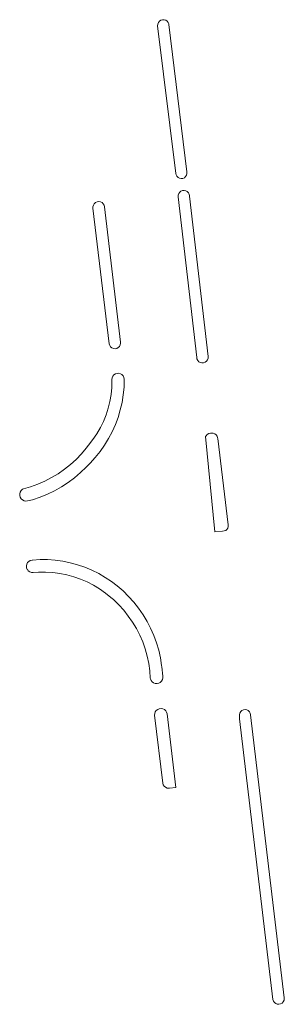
# Model space of a CAD drawing. Extents: x 211930 to 222589, y 569015 to 577578.
# Tile 7 of 95: x 212837 to 212858, y 571068 to 571148. Entities that reach past the tile are written whole.
import ezdxf

# ---------------------------------------------------------------- set-up
doc = ezdxf.new("R2010")
doc.units = 0
doc.layers.add('016 Alles planjaar 2023', color=72, linetype='Continuous', lineweight=20, true_color=0x1e90ff)

msp = doc.modelspace()

# ---------------------------------------------------------------- hatches: boundary and pattern name
at = {"layer": '016 Alles planjaar 2023', "true_color": 0x1e90ff}
h = msp.add_hatch(dxfattribs=at)
h.set_pattern_fill('DQ_CLEAR', color=72, style=0)
h.set_pattern_definition([])
h.paths.add_polyline_path([(212848.337, 571147.716), (212848.225, 571147.64), (212848.141, 571147.534), (212848.09, 571147.408), (212848.079, 571147.273), (212849.542, 571135.34), (212849.567, 571135.226), (212849.631, 571135.107), (212849.728, 571135.012), (212849.847, 571134.95), (212849.98, 571134.925), (212850.115, 571134.94), (212850.239, 571134.994), (212850.341, 571135.082), (212850.414, 571135.196), (212850.45, 571135.326), (212850.446, 571135.461), (212848.99, 571147.371), (212848.982, 571147.413), (212848.93, 571147.538), (212848.844, 571147.643), (212848.732, 571147.718), (212848.602, 571147.757), (212848.466, 571147.756), (212848.337, 571147.716)])
h = msp.add_hatch(dxfattribs=at)
h.set_pattern_fill('DQ_CLEAR', color=72, style=0)
h.set_pattern_definition([])
h.paths.add_polyline_path([(212852.034, 571120.164), (212852.114, 571120.274), (212852.159, 571120.403), (212852.165, 571120.54), (212850.656, 571133.51), (212850.655, 571133.526), (212850.632, 571133.659), (212850.57, 571133.779), (212850.476, 571133.875), (212850.357, 571133.94), (212850.225, 571133.968), (212850.091, 571133.955), (212849.966, 571133.903), (212849.862, 571133.818), (212849.787, 571133.705), (212849.749, 571133.576), (212849.75, 571133.441), (212851.235, 571120.475), (212851.255, 571120.349), (212851.316, 571120.227), (212851.409, 571120.127), (212851.527, 571120.058), (212851.66, 571120.026), (212851.796, 571120.034), (212851.924, 571120.081), (212852.034, 571120.164)])
h = msp.add_hatch(dxfattribs=at)
h.set_pattern_fill('DQ_CLEAR', color=72, style=0)
h.set_pattern_definition([])
h.paths.add_polyline_path([(212843.199, 571133.042), (212843.073, 571132.985), (212842.969, 571132.894), (212842.896, 571132.777), (212842.859, 571132.644), (212842.858, 571132.534), (212844.177, 571121.568), (212844.215, 571121.439), (212844.29, 571121.327), (212844.394, 571121.242), (212844.519, 571121.191), (212844.653, 571121.18), (212844.785, 571121.208), (212844.902, 571121.273), (212844.995, 571121.37), (212845.056, 571121.49), (212845.078, 571121.623), (212845.073, 571121.696), (212843.805, 571132.636), (212843.77, 571132.769), (212843.699, 571132.888), (212843.597, 571132.98), (212843.472, 571133.04), (212843.336, 571133.061), (212843.199, 571133.042)])
h = msp.add_hatch(dxfattribs=at)
h.set_pattern_fill('DQ_CLEAR', color=72, style=0)
h.set_pattern_definition([])
h.paths.add_polyline_path([(212837.442, 571108.87), (212837.585, 571108.884), (212837.851, 571108.938), (212837.989, 571108.979), (212838.595, 571109.185), (212839.186, 571109.429), (212839.762, 571109.71), (212840.319, 571110.025), (212840.855, 571110.375), (212841.368, 571110.758), (212841.856, 571111.172), (212842.318, 571111.615), (212842.63, 571111.923), (212843.051, 571112.386), (212843.442, 571112.874), (212843.8, 571113.386), (212844.126, 571113.92), (212844.416, 571114.474), (212844.67, 571115.045), (212844.887, 571115.632), (212845.067, 571116.231), (212845.207, 571116.84), (212845.309, 571117.457), (212845.37, 571118.079), (212845.392, 571118.704), (212845.392, 571118.718), (212845.366, 571118.857), (212845.302, 571118.983), (212845.205, 571119.086), (212845.084, 571119.158), (212844.947, 571119.192), (212844.806, 571119.188), (212844.671, 571119.143), (212844.555, 571119.063), (212844.466, 571118.954), (212844.411, 571118.823), (212844.395, 571118.683), (212844.396, 571118.618), (212844.38, 571118.051), (212844.324, 571117.487), (212844.229, 571116.928), (212844.094, 571116.378), (212843.921, 571115.838), (212843.711, 571115.312), (212843.463, 571114.802), (212843.181, 571114.311), (212842.864, 571113.84), (212842.515, 571113.394), (212842.323, 571113.143), (212841.924, 571112.674), (212841.496, 571112.232), (212841.04, 571111.819), (212840.558, 571111.436), (212840.052, 571111.085), (212839.525, 571110.768), (212838.977, 571110.486), (212838.413, 571110.24), (212837.834, 571110.031), (212837.243, 571109.86), (212837.176, 571109.822), (212837.068, 571109.725), (212836.991, 571109.603), (212836.951, 571109.465), (212836.95, 571109.321), (212836.989, 571109.182), (212837.065, 571109.059), (212837.171, 571108.961), (212837.3, 571108.897), (212837.442, 571108.87)])
h = msp.add_hatch(dxfattribs=at)
h.set_pattern_fill('DQ_CLEAR', color=72, style=0)
h.set_pattern_definition([])
h.paths.add_polyline_path([(212851.995, 571114.154), (212851.953, 571114.074), (212852.712, 571106.384), (212853.331, 571106.447), (212853.459, 571106.466), (212853.58, 571106.501), (212853.679, 571106.582), (212853.749, 571106.69), (212853.783, 571106.815), (212853.776, 571106.943), (212852.928, 571113.931), (212852.923, 571113.988), (212852.882, 571114.115), (212852.806, 571114.224), (212852.701, 571114.305), (212852.576, 571114.352), (212852.443, 571114.359), (212852.351, 571114.359), (212852.214, 571114.326), (212852.092, 571114.256), (212851.995, 571114.154)])
h = msp.add_hatch(dxfattribs=at)
h.set_pattern_fill('DQ_CLEAR', color=72, style=0)
h.set_pattern_definition([])
h.paths.add_polyline_path([(212839.818, 571104.098), (212839.204, 571104.142), (212838.588, 571104.146), (212837.974, 571104.11), (212837.944, 571104.108), (212837.806, 571104.072), (212837.683, 571103.999), (212837.585, 571103.896), (212837.52, 571103.769), (212837.493, 571103.629), (212837.497, 571103.589), (212837.506, 571103.487), (212837.558, 571103.354), (212837.596, 571103.304), (212837.644, 571103.241), (212837.759, 571103.156), (212837.892, 571103.107), (212838.034, 571103.096), (212838.459, 571103.124), (212839.036, 571103.13), (212839.612, 571103.096), (212840.184, 571103.022), (212840.75, 571102.909), (212841.307, 571102.757), (212841.851, 571102.567), (212842.382, 571102.339), (212842.895, 571102.076), (212843.389, 571101.777), (212843.861, 571101.445), (212844.308, 571101.081), (212844.507, 571100.908), (212844.939, 571100.493), (212845.343, 571100.05), (212845.717, 571099.582), (212846.058, 571099.089), (212846.366, 571098.575), (212846.639, 571098.041), (212846.876, 571097.491), (212847.075, 571096.925), (212847.237, 571096.348), (212847.359, 571095.761), (212847.442, 571095.168), (212847.486, 571094.57), (212847.497, 571094.513), (212847.551, 571094.38), (212847.64, 571094.268), (212847.756, 571094.184), (212847.891, 571094.136), (212848.034, 571094.127), (212848.174, 571094.158), (212848.3, 571094.227), (212848.402, 571094.327), (212848.472, 571094.452), (212848.505, 571094.592), (212848.498, 571094.735), (212848.421, 571095.472), (212848.406, 571095.591), (212848.306, 571096.213), (212848.167, 571096.826), (212847.988, 571097.43), (212847.772, 571098.021), (212847.519, 571098.597), (212847.23, 571099.156), (212846.906, 571099.695), (212846.548, 571100.213), (212846.158, 571100.707), (212845.737, 571101.175), (212845.288, 571101.616), (212844.811, 571102.027), (212844.368, 571102.366), (212843.857, 571102.709), (212843.325, 571103.018), (212842.774, 571103.292), (212842.206, 571103.53), (212841.624, 571103.73), (212841.031, 571103.892), (212840.428, 571104.015), (212839.818, 571104.098)])
h = msp.add_hatch(dxfattribs=at)
h.set_pattern_fill('DQ_CLEAR', color=72, style=0)
h.set_pattern_definition([])
h.paths.add_polyline_path([(212847.834, 571091.583), (212848.489, 571086.095), (212848.532, 571085.959), (212848.611, 571085.84), (212848.72, 571085.748), (212848.85, 571085.69), (212848.991, 571085.67), (212849.033, 571085.672), (212849.551, 571085.732), (212848.846, 571091.671), (212848.808, 571091.808), (212848.733, 571091.93), (212848.628, 571092.026), (212848.5, 571092.089), (212848.359, 571092.113), (212848.217, 571092.098), (212848.085, 571092.044), (212847.973, 571091.956), (212847.891, 571091.84), (212847.843, 571091.705), (212847.834, 571091.583)])
h = msp.add_hatch(dxfattribs=at)
h.set_pattern_fill('DQ_CLEAR', color=72, style=0)
h.set_pattern_definition([])
h.paths.add_polyline_path([(212857.877, 571068.22), (212858.01, 571068.252), (212858.129, 571068.32), (212858.222, 571068.42), (212858.283, 571068.543), (212858.305, 571068.678), (212858.303, 571068.735), (212855.575, 571091.604), (212855.549, 571091.734), (212855.485, 571091.851), (212855.39, 571091.944), (212855.271, 571092.004), (212855.14, 571092.026), (212855.008, 571092.008), (212854.888, 571091.952), (212854.789, 571091.862), (212854.722, 571091.748), (212854.692, 571091.618), (212854.703, 571091.276), (212857.378, 571068.599), (212857.423, 571068.469), (212857.504, 571068.359), (212857.613, 571068.276), (212857.741, 571068.229), (212857.877, 571068.22)])

# ---------------------------------------------------------------- linework, layer by layer
at = {"layer": '016 Alles planjaar 2023', "color": 14, "true_color": 0x004000}
for points in [[(212848.337, 571147.716), (212848.225, 571147.64), (212848.141, 571147.534), (212848.09, 571147.408), (212848.079, 571147.273), (212849.542, 571135.34), (212849.567, 571135.226), (212849.631, 571135.107), (212849.728, 571135.012), (212849.847, 571134.95), (212849.98, 571134.925), (212850.115, 571134.94), (212850.239, 571134.994), (212850.341, 571135.082), (212850.414, 571135.196), (212850.45, 571135.326), (212850.446, 571135.461), (212848.99, 571147.371), (212848.982, 571147.413), (212848.93, 571147.538), (212848.844, 571147.643), (212848.732, 571147.718), (212848.602, 571147.757), (212848.466, 571147.756), (212848.337, 571147.716)], [(212852.034, 571120.164), (212852.114, 571120.274), (212852.159, 571120.403), (212852.165, 571120.54), (212850.656, 571133.51), (212850.655, 571133.526), (212850.632, 571133.659), (212850.57, 571133.779), (212850.476, 571133.875), (212850.357, 571133.94), (212850.225, 571133.968), (212850.091, 571133.955), (212849.966, 571133.903), (212849.862, 571133.818), (212849.787, 571133.705), (212849.749, 571133.576), (212849.75, 571133.441), (212851.235, 571120.475), (212851.255, 571120.349), (212851.316, 571120.227), (212851.409, 571120.127), (212851.527, 571120.058), (212851.66, 571120.026), (212851.796, 571120.034), (212851.924, 571120.081), (212852.034, 571120.164)], [(212843.199, 571133.042), (212843.073, 571132.985), (212842.969, 571132.894), (212842.896, 571132.777), (212842.859, 571132.644), (212842.858, 571132.534), (212844.177, 571121.568), (212844.215, 571121.439), (212844.29, 571121.327), (212844.394, 571121.242), (212844.519, 571121.191), (212844.653, 571121.18), (212844.785, 571121.208), (212844.902, 571121.273), (212844.995, 571121.37), (212845.056, 571121.49), (212845.078, 571121.623), (212845.073, 571121.696), (212843.805, 571132.636), (212843.77, 571132.769), (212843.699, 571132.888), (212843.597, 571132.98), (212843.472, 571133.04), (212843.336, 571133.061), (212843.199, 571133.042)], [(212837.442, 571108.87), (212837.585, 571108.884), (212837.851, 571108.938), (212837.989, 571108.979), (212838.595, 571109.185), (212839.186, 571109.429), (212839.762, 571109.71), (212840.319, 571110.025), (212840.855, 571110.375), (212841.368, 571110.758), (212841.856, 571111.172), (212842.318, 571111.615), (212842.63, 571111.923), (212843.051, 571112.386), (212843.442, 571112.874), (212843.8, 571113.386), (212844.126, 571113.92), (212844.416, 571114.474), (212844.67, 571115.045), (212844.887, 571115.632), (212845.067, 571116.231), (212845.207, 571116.84), (212845.309, 571117.457), (212845.37, 571118.079), (212845.392, 571118.704), (212845.392, 571118.718), (212845.366, 571118.857), (212845.302, 571118.983), (212845.205, 571119.086), (212845.084, 571119.158), (212844.947, 571119.192), (212844.806, 571119.188), (212844.671, 571119.143), (212844.555, 571119.063), (212844.466, 571118.954), (212844.411, 571118.823), (212844.395, 571118.683), (212844.396, 571118.618), (212844.38, 571118.051), (212844.324, 571117.487), (212844.229, 571116.928), (212844.094, 571116.378), (212843.921, 571115.838), (212843.711, 571115.312), (212843.463, 571114.802), (212843.181, 571114.311), (212842.864, 571113.84), (212842.515, 571113.394), (212842.323, 571113.143), (212841.924, 571112.674), (212841.496, 571112.232), (212841.04, 571111.819), (212840.558, 571111.436), (212840.052, 571111.085), (212839.525, 571110.768), (212838.977, 571110.486), (212838.413, 571110.24), (212837.834, 571110.031), (212837.243, 571109.86), (212837.176, 571109.822), (212837.068, 571109.725), (212836.991, 571109.603), (212836.951, 571109.465), (212836.95, 571109.321), (212836.989, 571109.182), (212837.065, 571109.059), (212837.171, 571108.961), (212837.3, 571108.897), (212837.442, 571108.87)], [(212851.995, 571114.154), (212851.953, 571114.074), (212852.712, 571106.384), (212853.331, 571106.447), (212853.459, 571106.466), (212853.58, 571106.501), (212853.679, 571106.582), (212853.749, 571106.69), (212853.783, 571106.815), (212853.776, 571106.943), (212852.928, 571113.931), (212852.923, 571113.988), (212852.882, 571114.115), (212852.806, 571114.224), (212852.701, 571114.305), (212852.576, 571114.352), (212852.443, 571114.359), (212852.351, 571114.359), (212852.214, 571114.326), (212852.092, 571114.256), (212851.995, 571114.154)], [(212839.818, 571104.098), (212839.204, 571104.142), (212838.588, 571104.146), (212837.974, 571104.11), (212837.944, 571104.108), (212837.806, 571104.072), (212837.683, 571103.999), (212837.585, 571103.896), (212837.52, 571103.769), (212837.493, 571103.629), (212837.497, 571103.589), (212837.506, 571103.487), (212837.558, 571103.354), (212837.596, 571103.304), (212837.644, 571103.241), (212837.759, 571103.156), (212837.892, 571103.107), (212838.034, 571103.096), (212838.459, 571103.124), (212839.036, 571103.13), (212839.612, 571103.096), (212840.184, 571103.022), (212840.75, 571102.909), (212841.307, 571102.757), (212841.851, 571102.567), (212842.382, 571102.339), (212842.895, 571102.076), (212843.389, 571101.777), (212843.861, 571101.445), (212844.308, 571101.081), (212844.507, 571100.908), (212844.939, 571100.493), (212845.343, 571100.05), (212845.717, 571099.582), (212846.058, 571099.089), (212846.366, 571098.575), (212846.639, 571098.041), (212846.876, 571097.491), (212847.075, 571096.925), (212847.237, 571096.348), (212847.359, 571095.761), (212847.442, 571095.168), (212847.486, 571094.57), (212847.497, 571094.513), (212847.551, 571094.38), (212847.64, 571094.268), (212847.756, 571094.184), (212847.891, 571094.136), (212848.034, 571094.127), (212848.174, 571094.158), (212848.3, 571094.227), (212848.402, 571094.327), (212848.472, 571094.452), (212848.505, 571094.592), (212848.498, 571094.735), (212848.421, 571095.472), (212848.406, 571095.591), (212848.306, 571096.213), (212848.167, 571096.826), (212847.988, 571097.43), (212847.772, 571098.021), (212847.519, 571098.597), (212847.23, 571099.156), (212846.906, 571099.695), (212846.548, 571100.213), (212846.158, 571100.707), (212845.737, 571101.175), (212845.288, 571101.616), (212844.811, 571102.027), (212844.368, 571102.366), (212843.857, 571102.709), (212843.325, 571103.018), (212842.774, 571103.292), (212842.206, 571103.53), (212841.624, 571103.73), (212841.031, 571103.892), (212840.428, 571104.015), (212839.818, 571104.098)], [(212847.834, 571091.583), (212848.489, 571086.095), (212848.532, 571085.959), (212848.611, 571085.84), (212848.72, 571085.748), (212848.85, 571085.69), (212848.991, 571085.67), (212849.033, 571085.672), (212849.551, 571085.732), (212848.846, 571091.671), (212848.808, 571091.808), (212848.733, 571091.93), (212848.628, 571092.026), (212848.5, 571092.089), (212848.359, 571092.113), (212848.217, 571092.098), (212848.085, 571092.044), (212847.973, 571091.956), (212847.891, 571091.84), (212847.843, 571091.705), (212847.834, 571091.583)], [(212857.877, 571068.22), (212858.01, 571068.252), (212858.129, 571068.32), (212858.222, 571068.42), (212858.283, 571068.543), (212858.305, 571068.678), (212858.303, 571068.735), (212855.575, 571091.604), (212855.549, 571091.734), (212855.485, 571091.851), (212855.39, 571091.944), (212855.271, 571092.004), (212855.14, 571092.026), (212855.008, 571092.008), (212854.888, 571091.952), (212854.789, 571091.862), (212854.722, 571091.748), (212854.692, 571091.618), (212854.703, 571091.276), (212857.378, 571068.599), (212857.423, 571068.469), (212857.504, 571068.359), (212857.613, 571068.276), (212857.741, 571068.229), (212857.877, 571068.22)]]:
    msp.add_lwpolyline(points, close=True, dxfattribs=at)

doc.saveas('drawing.dxf')
